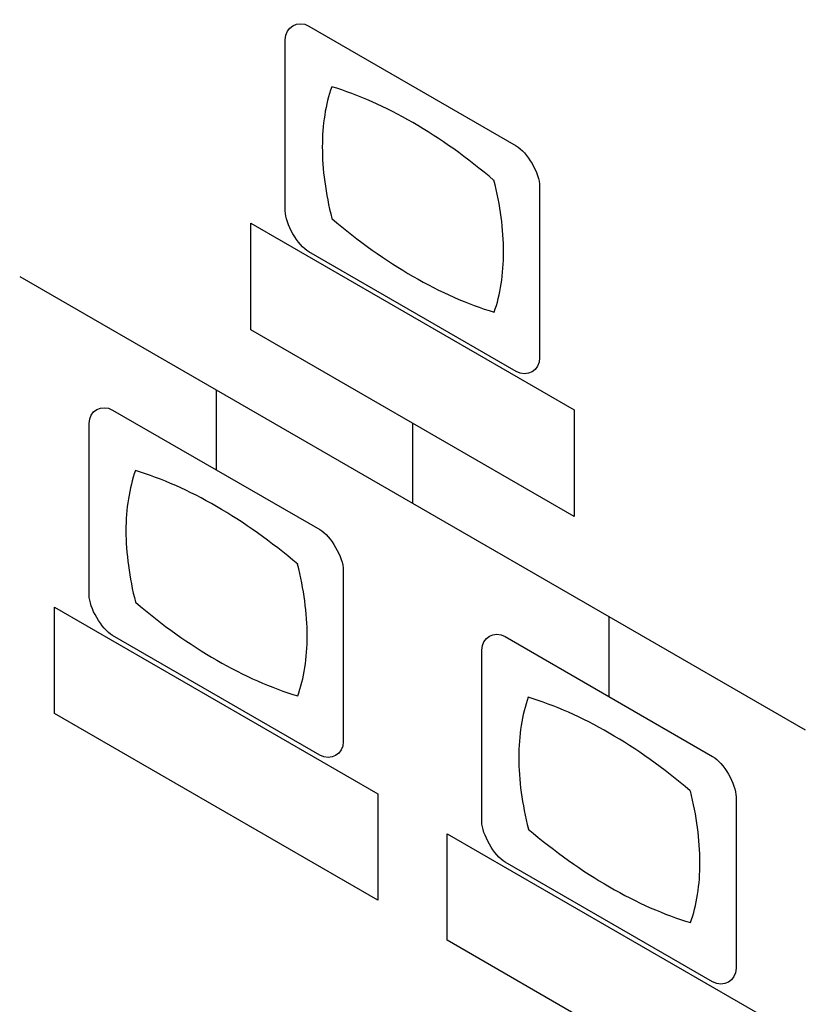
# Model space of a CAD drawing. Header units: inches. Extents: x 0 to 34, y 0 to 22.
# Tile 18 of 127: x 3.9111 to 4.0066, y 7.299 to 7.4188. Entities that reach past the tile are written whole.
import ezdxf

# ---------------------------------------------------------------- set-up
doc = ezdxf.new("R2010")
doc.units = ezdxf.units.IN
doc.header["$LTSCALE"] = 1.87
doc.header["$MEASUREMENT"] = 0
doc.layers.get('0').update_dxf_attribs({"linetype": 'CONTINUOUS'})

msp = doc.modelspace()

# ---------------------------------------------------------------- linework, layer by layer
at = {"color": 40, "linetype": 'CONTINUOUS'}
for p, q in [((3.9462388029, 7.4180562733), (3.9714432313, 7.4035035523)), ((3.9433735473, 7.3955567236), (3.9433735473, 7.4164050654)), ((3.9743060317, 7.3985450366), (3.9743060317, 7.3776966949)), ((3.9391704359, 7.3810970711), (3.9391704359, 7.3940619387)), ((3.9391704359, 7.3940619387), (3.9784924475, 7.371357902)), ((3.9714432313, 7.3760398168), (3.9462388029, 7.3905925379)), ((3.91106466, 7.3875880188), (4.006619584, 7.3324158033)), ((3.9784924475, 7.3583930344), (3.9391704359, 7.3810970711)), ((3.9349479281, 7.3737981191), (3.9349479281, 7.3640447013)), ((3.9223722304, 7.3713278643), (3.947557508, 7.3567862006)), ((3.9784924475, 7.371357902), (3.9784924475, 7.3583930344)), ((3.9195091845, 7.3488380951), (3.9195091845, 7.3696974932)), ((3.9588505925, 7.3697365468), (3.9588505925, 7.3599859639)), ((3.9504249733, 7.3518471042), (3.9504249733, 7.3309877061)), ((3.915284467, 7.3473348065), (3.9546089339, 7.3246293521)), ((3.915284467, 7.3344045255), (3.915284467, 7.3473348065)), ((3.9827338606, 7.3462071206), (3.9827338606, 7.3364537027)), ((3.947557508, 7.3293570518), (3.9223722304, 7.3438987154)), ((3.970122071, 7.3437577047), (3.9953481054, 7.3291925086)), ((3.9672759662, 7.321258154), (3.9672759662, 7.3421175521)), ((3.9546089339, 7.3116990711), (3.915284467, 7.3344045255)), ((3.9546089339, 7.3246293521), (3.9546089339, 7.3116990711)), ((3.998191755, 7.3242671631), (3.998191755, 7.303407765)), ((3.9630512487, 7.3197548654), (4.0023757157, 7.297049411)), ((3.9630512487, 7.3068245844), (3.9630512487, 7.3197548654)), ((3.9953481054, 7.3017633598), (3.970122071, 7.3163285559)), ((4.0023757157, 7.28411913), (3.9630512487, 7.3068245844))]:
    msp.add_line(p, q, dxfattribs=at)
for points in [[(3.9433735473, 7.4164050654), (3.9433735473, 7.4179639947), (3.9448886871, 7.4188358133), (3.9462388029, 7.4180562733)], [(3.9490200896, 7.4106710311), (3.948256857, 7.4085603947), (3.9478715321, 7.4060450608), (3.9478715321, 7.4033458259)], [(3.9588864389, 7.4063129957), (3.9555750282, 7.4082249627), (3.952240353, 7.4097026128), (3.9490200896, 7.4106710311)], [(3.9687530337, 7.3992803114), (3.9655309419, 7.4020226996), (3.9621978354, 7.4044010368), (3.9588864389, 7.4063129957)], [(3.9714432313, 7.4035035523), (3.9727927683, 7.4027243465), (3.9743060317, 7.4001032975), (3.9743060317, 7.3985450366)], [(3.9478715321, 7.4033458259), (3.9478715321, 7.4006342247), (3.9482646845, 7.3976574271), (3.9490343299, 7.3946512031)], [(3.9699182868, 7.3905649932), (3.9699182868, 7.3932858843), (3.9695259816, 7.3962721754), (3.9687530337, 7.3992888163)], [(3.9462388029, 7.3905925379), (3.9448878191, 7.391372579), (3.9433735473, 7.3939967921), (3.9433735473, 7.3955567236)], [(3.949029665, 7.3946456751), (3.9522529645, 7.3918912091), (3.9555907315, 7.3895105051), (3.9589055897, 7.3875965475)], [(3.968777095, 7.3832409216), (3.9695315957, 7.3853576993), (3.9699182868, 7.3878679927), (3.9699182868, 7.3905649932)], [(3.9589055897, 7.3875965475), (3.962218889, 7.38568349), (3.9655556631, 7.3842062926), (3.968777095, 7.3832409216)], [(3.9743060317, 7.3776966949), (3.9743060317, 7.3761374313), (3.9727936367, 7.3752601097), (3.9714432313, 7.3760398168)], [(3.9195091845, 7.3696974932), (3.9195091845, 7.3712506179), (3.9210271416, 7.3721045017), (3.9223722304, 7.3713278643)], [(3.925136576, 7.3639677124), (3.9243928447, 7.3618365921), (3.923988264, 7.3593385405), (3.923988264, 7.3566378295)], [(3.9350031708, 7.3596052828), (3.9316926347, 7.3615167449), (3.9283589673, 7.3629953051), (3.9251390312, 7.3639662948)], [(3.944879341, 7.3525656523), (3.9416557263, 7.3553175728), (3.9383177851, 7.3576914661), (3.9350031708, 7.3596052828)], [(3.947557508, 7.3567862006), (3.9489036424, 7.3560089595), (3.9504249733, 7.3534014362), (3.9504249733, 7.3518471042)], [(3.923988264, 7.3566378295), (3.923988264, 7.3539255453), (3.9243936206, 7.3509463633), (3.9251486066, 7.3479420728)], [(3.9460350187, 7.3438669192), (3.9460350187, 7.346578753), (3.9456290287, 7.3495576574), (3.9448744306, 7.3525614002)], [(3.9223722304, 7.3438987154), (3.9210265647, 7.3446756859), (3.9195091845, 7.3472843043), (3.9195091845, 7.3488380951)], [(3.9251414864, 7.3479461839), (3.9283653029, 7.34518654), (3.931705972, 7.3428130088), (3.9350223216, 7.34089819)], [(3.944884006, 7.3365385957), (3.9456337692, 7.3386640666), (3.9460350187, 7.3411660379), (3.9460350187, 7.3438669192)], [(3.9672759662, 7.3421175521), (3.9672759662, 7.3436660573), (3.9687809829, 7.3445320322), (3.970122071, 7.3437577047)], [(3.9350223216, 7.34089819), (3.9383320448, 7.3389871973), (3.9416660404, 7.3375029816), (3.944884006, 7.3365385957)], [(3.9729225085, 7.3363821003), (3.972166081, 7.3342614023), (3.9717741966, 7.3317493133), (3.9717741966, 7.329046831)], [(3.9827699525, 7.3320253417), (3.9794651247, 7.3339335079), (3.976136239, 7.3354163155), (3.9729225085, 7.3363821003)], [(3.9926291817, 7.3249997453), (3.9894120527, 7.3277506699), (3.9860788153, 7.3301148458), (3.9827699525, 7.3320253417)], [(3.9504249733, 7.3309877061), (3.9504249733, 7.3294327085), (3.9489042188, 7.3285794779), (3.947557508, 7.3293570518)], [(3.9953481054, 7.3291925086), (3.9966886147, 7.3284185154), (3.998191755, 7.325815), (3.998191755, 7.3242671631)], [(3.9717741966, 7.329046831), (3.9717741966, 7.3263345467), (3.9721668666, 7.3233576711), (3.9729345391, 7.3203510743)], [(3.9938040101, 7.3162842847), (3.9938040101, 7.3190019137), (3.9934086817, 7.3219855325), (3.9926387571, 7.3249981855)], [(3.970122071, 7.3163285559), (3.9687804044, 7.3171032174), (3.9672759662, 7.3197089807), (3.9672759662, 7.321258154)], [(3.9729298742, 7.3203480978), (3.9761530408, 7.317590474), (3.9794928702, 7.3152203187), (3.9828082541, 7.3133060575)], [(3.9926532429, 7.308957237), (3.9934181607, 7.3110674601), (3.9938040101, 7.313583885), (3.9938040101, 7.3162842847)], [(3.9828082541, 7.3133060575), (3.9861124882, 7.3113982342), (3.9894404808, 7.3099207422), (3.9926532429, 7.308957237)], [(3.998191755, 7.303407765), (3.998191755, 7.3018592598), (3.9966891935, 7.3009890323), (3.9953481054, 7.3017633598)]]:
    msp.add_open_spline(points, degree=3, dxfattribs=at)

doc.saveas('drawing.dxf')
